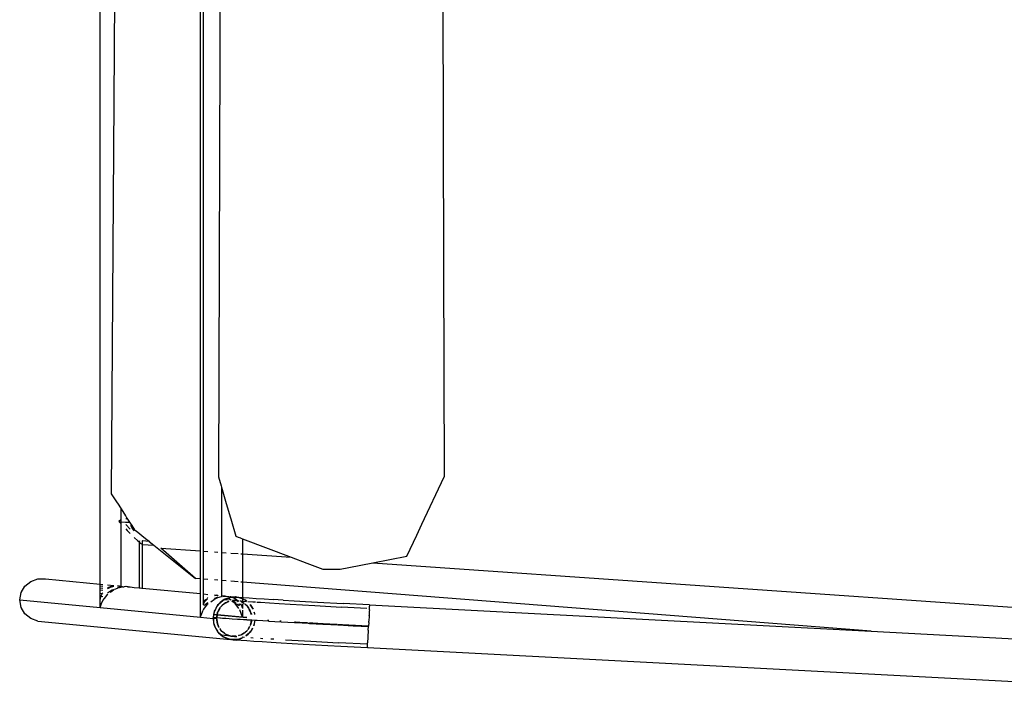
# Model space of a CAD drawing. Header units: millimetres. Extents: x 140304 to 319987, y -10756 to 142544.
# Tile 30 of 203: x 147625 to 148134, y 72756 to 73099. Entities that reach past the tile are written whole.
import ezdxf

# ---------------------------------------------------------------- set-up
doc = ezdxf.new("R2010")
doc.units = ezdxf.units.MM
doc.header["$LTSCALE"] = 10
doc.layers.get('0').update_dxf_attribs({"linetype": 'CONTINUOUS'})
doc.layers.add('furn', color=7, linetype='CONTINUOUS', true_color=0x9c9c9c)

# ---------------------------------------------------------------- blocks, each defined once
blk = doc.blocks.new('cvf')
for p, q in [((175755.84, 62526.86), (175755.84, 63109.82)), ((175818.45, 63068.15), (175817.67, 62801.71)), ((175932.12, 63068.15), (175933.22, 62691.58)), ((175807.71, 62571.33), (175807.71, 63065.26)), ((175809.24, 62572.79), (175809.24, 63065.37)), ((175763.69, 62885.35), (175762.99, 62776.22)), ((175817.67, 62801.71), (175817.04, 62582.18)), ((175762.99, 62776.22), (175761.68, 62573.42)), ((175933.22, 62691.58), (175933.54, 62582.18)), ((175817.04, 62582.18), (175818.38, 62577.56)), ((175922.04, 62557.82), (175933.54, 62582.18)), ((175761.68, 62573.42), (175762.99, 62571.4)), ((175809.24, 62564.02), (175809.24, 62572.79)), ((175818.38, 62577.56), (175818.56, 62576.94)), ((175818.56, 62576.94), (175818.56, 62563.51)), ((175818.56, 62576.94), (175821.01, 62568.51)), ((175762.99, 62571.4), (175764.67, 62568.8)), ((175764.67, 62568.8), (175764.81, 62568.59)), ((175764.81, 62568.59), (175766.69, 62565.7)), ((175807.71, 62564.11), (175807.71, 62571.33)), ((175821.01, 62568.51), (175823.18, 62561.05)), ((175766.69, 62560.17), (175766.69, 62565.7)), ((175766.69, 62565.7), (175768.99, 62562.16)), ((175807.71, 62563.76), (175807.71, 62564.11)), ((175807.71, 62543.98), (175807.71, 62563.76)), ((175809.24, 62563.6), (175809.24, 62564.02)), ((175809.24, 62543.87), (175809.24, 62563.6)), ((175818.56, 62563.51), (175818.56, 62562.63)), ((175818.56, 62562.63), (175818.56, 62543.22)), ((175766.69, 62560.17), (175765.54, 62559.11)), ((175765.54, 62559.11), (175766.69, 62557.91)), ((175765.54, 62559.11), (175766.69, 62559.04)), ((175766.69, 62559.04), (175766.69, 62560.17)), ((175766.69, 62559.04), (175769, 62558.91)), ((175766.69, 62557.91), (175766.69, 62559.04)), ((175766.69, 62525.83), (175766.69, 62557.91)), ((175768.99, 62562.16), (175769.14, 62561.92)), ((175769, 62558.91), (175769.14, 62558.9)), ((175769.14, 62561.92), (175769.76, 62560.97)), ((175769.14, 62560.37), (175769.76, 62560.97)), ((175769.14, 62558.9), (175771.15, 62558.82)), ((175771.47, 62555.15), (175769.14, 62557.69)), ((175769.76, 62560.97), (175771.15, 62558.82)), ((175771.15, 62558.82), (175771.47, 62558.33)), ((175771.47, 62558.33), (175771.88, 62557.69)), ((175772.01, 62556.87), (175771.88, 62557.69)), ((175771.88, 62557.69), (175773.45, 62555.27)), ((175823.18, 62561.05), (175823.34, 62560.5)), ((175823.34, 62560.5), (175825.91, 62551.66)), ((175919.37, 62552.17), (175922.04, 62557.82)), ((175769.14, 62555.35), (175769.85, 62554.61)), ((175769.85, 62554.61), (175771.47, 62553)), ((175772.77, 62555.11), (175772.01, 62556.87)), ((175773.46, 62554.38), (175772.77, 62555.11)), ((175773.45, 62555.27), (175773.56, 62555.1)), ((175773.56, 62555.1), (175773.65, 62554.96)), ((175773.65, 62554.96), (175774.47, 62554.31)), ((175774.47, 62554.31), (175779.28, 62550.47)), ((175773.56, 62550.91), (175773.68, 62550.79)), ((175773.68, 62550.79), (175775.23, 62549.33)), ((175775.23, 62549.33), (175776.01, 62548.63)), ((175776.01, 62549.28), (175776.01, 62548.63)), ((175776.01, 62548.63), (175776.45, 62548.24)), ((175776.01, 62548.63), (175776.01, 62524.94)), ((175776.45, 62548.24), (175776.64, 62548.08)), ((175776.64, 62549.14), (175776.56, 62549.25)), ((175776.64, 62548.08), (175777.29, 62547.57)), ((175777.29, 62547.57), (175777.37, 62547.53)), ((175777.54, 62547.89), (175777.48, 62547.99)), ((175777.48, 62547.47), (175777.54, 62547.44)), ((175777.54, 62549.19), (175777.54, 62547.89)), ((175777.74, 62547.57), (175777.54, 62547.89)), ((175777.54, 62547.89), (175777.54, 62547.44)), ((175777.54, 62547.44), (175777.73, 62547.34)), ((175777.54, 62547.44), (175777.54, 62524.8)), ((175777.73, 62549.12), (175777.62, 62549.18)), ((175777.73, 62549.18), (175777.73, 62549.12)), ((175781.22, 62548.92), (175777.73, 62549.12)), ((175777.74, 62547.57), (175777.73, 62549.12)), ((175777.73, 62547.34), (175777.74, 62547.57)), ((175777.73, 62547.34), (175783.62, 62547)), ((175779.28, 62550.47), (175781.15, 62548.97)), ((175781.15, 62548.97), (175781.22, 62548.92)), ((175781.22, 62548.92), (175783.62, 62547)), ((175825.91, 62551.66), (175827.19, 62551.17)), ((175827.19, 62551.17), (175828.44, 62550.69)), ((175828.44, 62550.69), (175828.52, 62550.66)), ((175828.52, 62550.66), (175829.41, 62550.32)), ((175829.41, 62550.32), (175854.56, 62540.73)), ((175829.41, 62550.32), (175829.41, 62542.47)), ((175914.2, 62541.22), (175919.37, 62552.17)), ((175783.62, 62547), (175805.21, 62529.74)), ((175787.3, 62545.39), (175807.71, 62543.98)), ((175805.21, 62529.74), (175787.3, 62545.39)), ((175807.71, 62543.29), (175807.71, 62543.98)), ((175807.71, 62529.55), (175807.71, 62543.29)), ((175809.1, 62543.88), (175809.24, 62543.87)), ((175809.24, 62543.87), (175811.58, 62543.71)), ((175809.24, 62543.13), (175809.24, 62543.87)), ((175809.24, 62529.43), (175809.24, 62543.13)), ((175814.86, 62543.48), (175816.68, 62543.35)), ((175818.56, 62543.22), (175821.01, 62543.05)), ((175818.56, 62543.22), (175818.56, 62542.18)), ((175818.56, 62542.18), (175818.56, 62528.7)), ((175823.34, 62542.89), (175827.19, 62542.63)), ((175828.52, 62542.53), (175829.41, 62542.47)), ((175829.41, 62542.47), (175854.56, 62540.73)), ((175829.41, 62542.47), (175829.41, 62541.06)), ((175829.41, 62541.06), (175829.41, 62527.85)), ((175854.56, 62540.73), (175862.64, 62537.65)), ((175862.64, 62537.65), (175870.83, 62534.52)), ((175884.34, 62535.42), (175896.67, 62537.82)), ((175896.67, 62537.82), (175914.2, 62541.22)), ((175896.67, 62537.82), (176380.42, 62504.32)), ((175870.83, 62534.52), (175879.74, 62534.52)), ((175879.74, 62534.52), (175884.34, 62535.42)), ((175717.04, 62525.78), (175720.06, 62528.24)), ((175720.06, 62528.24), (175723.76, 62529.55)), ((175723.76, 62529.55), (175727.71, 62529.53)), ((175727.71, 62529.53), (175755.84, 62526.86)), ((175755.84, 62526.86), (175757.23, 62526.62)), ((175755.84, 62526.75), (175755.84, 62526.86)), ((175807.71, 62529.55), (175805.21, 62529.74)), ((175807.71, 62521.93), (175807.71, 62529.55)), ((175809.24, 62529.43), (175809.1, 62529.44)), ((175811.58, 62529.25), (175809.24, 62529.43)), ((175809.24, 62521.79), (175809.24, 62529.43)), ((175816.68, 62528.85), (175814.86, 62528.99)), ((175821.01, 62528.51), (175818.56, 62528.7)), ((175818.56, 62528.7), (175818.56, 62520.9)), ((175827.19, 62528.03), (175823.34, 62528.33)), ((175829.41, 62527.85), (175828.52, 62527.92)), ((176153.83, 62502.54), (175829.41, 62527.85)), ((175829.41, 62527.85), (175829.41, 62519.95)), ((175714.39, 62518.65), (175715.07, 62522.45)), ((175715.07, 62522.45), (175717.04, 62525.78)), ((175755.84, 62526.5), (175755.84, 62526.75)), ((175755.84, 62525.95), (175755.84, 62526.5)), ((175755.84, 62524.85), (175755.84, 62525.95)), ((175755.84, 62525.95), (175757.23, 62525.79)), ((175755.84, 62523.83), (175755.84, 62524.85)), ((175755.84, 62524.85), (175757.23, 62524.71)), ((175755.84, 62522.09), (175755.84, 62523.83)), ((175755.84, 62523.83), (175757.23, 62523.66)), ((175755.84, 62522.09), (175757.1, 62522.22)), ((175755.84, 62520.7), (175755.84, 62522.09)), ((175756.73, 62521.73), (175756.3, 62520.64)), ((175756.85, 62521.88), (175756.73, 62521.73)), ((175757.23, 62522.4), (175757.1, 62522.22)), ((175759.81, 62524.87), (175759.69, 62524.78)), ((175759.71, 62526.49), (175762.99, 62526.18)), ((175759.71, 62524.48), (175759.88, 62524.6)), ((175760.18, 62522.55), (175759.71, 62522.18)), ((175761.02, 62525.37), (175759.81, 62524.87)), ((175759.88, 62524.6), (175761.21, 62525.32)), ((175761.2, 62523.17), (175760.18, 62522.55)), ((175761.91, 62525.73), (175761.02, 62525.37)), ((175761.12, 62522.61), (175761.78, 62523.09)), ((175762.36, 62523.87), (175761.2, 62523.17)), ((175761.21, 62525.32), (175761.27, 62525.34)), ((175761.27, 62525.34), (175762.9, 62525.83)), ((175761.78, 62523.09), (175762.99, 62523.99)), ((175762.32, 62525.78), (175761.91, 62525.73)), ((175762.9, 62525.83), (175762.95, 62525.87)), ((175762.99, 62524.25), (175762.93, 62524.22)), ((175762.99, 62525.84), (175762.95, 62525.87)), ((175762.95, 62525.87), (175762.99, 62525.84)), ((175762.99, 62523.99), (175763.19, 62524.08)), ((175763.45, 62524.2), (175764.81, 62524.82)), ((175764.81, 62526.01), (175765.92, 62525.87)), ((175765.92, 62525.87), (175764.81, 62525.98)), ((175766.69, 62525.46), (175764.81, 62525)), ((175764.81, 62524.82), (175765.11, 62524.91)), ((175765.11, 62524.91), (175766.69, 62525.36)), ((175765.92, 62525.87), (175766.69, 62525.83)), ((175766.69, 62525.68), (175766.69, 62525.83)), ((175766.69, 62525.46), (175766.69, 62525.68)), ((175766.69, 62525.36), (175766.69, 62525.46)), ((175766.69, 62525.36), (175766.94, 62525.38)), ((175767.45, 62525.43), (175767.08, 62525.43)), ((175767.45, 62525.43), (175768.34, 62525.52)), ((175769.14, 62525.6), (175768.34, 62525.52)), ((175769.36, 62525.57), (175769.14, 62525.6)), ((175769.98, 62525.52), (175769.36, 62525.57)), ((175770.4, 62525.48), (175769.98, 62525.52)), ((175769.98, 62525.52), (175770.44, 62525.47)), ((175770.44, 62525.47), (175770.4, 62525.48)), ((175770.44, 62525.47), (175771.47, 62525.37)), ((175771.47, 62525.37), (175773.56, 62525.17)), ((175773.56, 62525.17), (175776.01, 62524.94)), ((175776.01, 62524.94), (175776.64, 62524.88)), ((175776.64, 62524.88), (175777.48, 62524.8)), ((175777.48, 62524.8), (175777.54, 62524.8)), ((175777.54, 62524.8), (175807.71, 62521.93)), ((175807.71, 62521.63), (175807.71, 62521.93)), ((175809.1, 62521.8), (175809.24, 62521.79)), ((175809.24, 62521.79), (175811.58, 62521.56)), ((175809.24, 62521.48), (175809.24, 62521.79)), ((175715.07, 62514.85), (175714.39, 62518.65)), ((175714.39, 62518.65), (175755.84, 62514.72)), ((175755.84, 62518.58), (175755.84, 62520.7)), ((175755.84, 62520.7), (175756.3, 62520.64)), ((175755.84, 62516.99), (175755.84, 62518.58)), ((175755.84, 62514.72), (175755.84, 62516.99)), ((175755.84, 62514.72), (175756.67, 62516.88)), ((175755.9, 62519.59), (175755.89, 62519.14)), ((175756.3, 62520.64), (175755.9, 62519.59)), ((175756.3, 62520.64), (175757.23, 62520.52)), ((175756.67, 62516.88), (175757.23, 62518.35)), ((175757.26, 62518.39), (175757.28, 62518.44)), ((175757.3, 62518.44), (175758.1, 62519.47)), ((175758.1, 62519.47), (175758.77, 62520.32)), ((175758.77, 62520.32), (175759.71, 62521.56)), ((175759.71, 62521.56), (175759.8, 62521.63)), ((175807.71, 62521.57), (175807.71, 62521.63)), ((175807.71, 62520.13), (175807.71, 62521.57)), ((175807.71, 62519.92), (175807.71, 62520.13)), ((175807.71, 62517.43), (175807.71, 62519.92)), ((175807.72, 62517.17), (175807.71, 62517.43)), ((175807.72, 62513.91), (175807.72, 62517.17)), ((175809.24, 62517.66), (175809.1, 62517.47)), ((175809.24, 62521.43), (175809.24, 62521.48)), ((175809.24, 62519.95), (175809.24, 62521.43)), ((175809.24, 62519.77), (175809.24, 62519.95)), ((175809.24, 62517.66), (175809.24, 62519.77)), ((175809.93, 62518.59), (175809.24, 62517.66)), ((175809.24, 62517.24), (175809.24, 62517.66)), ((175809.24, 62517.02), (175809.24, 62517.24)), ((175809.24, 62516.12), (175809.24, 62517.02)), ((175809.24, 62516.12), (175809.4, 62516.88)), ((175809.32, 62513.7), (175811.58, 62516.63)), ((175809.4, 62516.88), (175809.45, 62516.97)), ((175809.45, 62516.97), (175809.56, 62517.2)), ((175809.56, 62517.2), (175809.87, 62517.79)), ((175809.87, 62517.79), (175811.26, 62519.19)), ((175811.26, 62519.19), (175809.93, 62518.59)), ((175811.01, 62516.82), (175810.04, 62516.07)), ((175811.23, 62516.99), (175811.01, 62516.82)), ((175811.58, 62517.26), (175811.23, 62516.99)), ((175811.39, 62519.71), (175811.35, 62519.69)), ((175811.58, 62519.86), (175811.39, 62519.71)), ((175811.58, 62516.63), (175811.67, 62516.7)), ((175812.99, 62517.68), (175814.86, 62519.06)), ((175814.86, 62521.25), (175816.11, 62521.11)), ((175816.11, 62521.11), (175814.86, 62520.94)), ((175814.86, 62520.91), (175816.53, 62521.07)), ((175814.91, 62519.36), (175814.86, 62519.32)), ((175814.86, 62519.06), (175814.86, 62519.24)), ((175816.67, 62520.07), (175814.91, 62519.36)), ((175815.32, 62519.27), (175816.68, 62519.89)), ((175816.11, 62521.11), (175816.53, 62521.07)), ((175816.53, 62521.07), (175816.62, 62521.08)), ((175817.25, 62516.66), (175816.56, 62515.84)), ((175816.62, 62521.08), (175816.68, 62521.05)), ((175816.62, 62521.08), (175816.68, 62521.08)), ((175816.68, 62519.89), (175818.56, 62520.43)), ((175816.82, 62516.3), (175817.25, 62516.66)), ((175817.25, 62516.66), (175819.25, 62518.38)), ((175817.86, 62517.39), (175817.25, 62516.66)), ((175819.25, 62518.38), (175817.86, 62517.39)), ((175818.56, 62520.9), (175818.56, 62520.56)), ((175818.56, 62520.9), (175820.46, 62520.71)), ((175818.56, 62520.56), (175818.56, 62520.54)), ((175818.56, 62520.56), (175818.59, 62520.54)), ((175818.56, 62520.43), (175818.68, 62520.55)), ((175818.56, 62520.43), (175818.59, 62520.54)), ((175818.68, 62520.55), (175818.59, 62520.54)), ((175820.18, 62516.89), (175818.67, 62515.6)), ((175820.46, 62520.71), (175818.68, 62520.55)), ((175819.93, 62518.86), (175819.25, 62518.38)), ((175819.25, 62518.38), (175819.72, 62518.78)), ((175819.32, 62520.51), (175820.96, 62520.66)), ((175819.52, 62516.5), (175820.18, 62516.89)), ((175819.72, 62518.78), (175819.93, 62518.86)), ((175820.19, 62519.04), (175819.93, 62518.86)), ((175819.93, 62518.86), (175820.23, 62518.97)), ((175820.18, 62516.89), (175821.09, 62517.43)), ((175820.58, 62517.24), (175820.18, 62516.89)), ((175822.87, 62520.01), (175820.19, 62519.04)), ((175820.23, 62518.97), (175821.93, 62519.6)), ((175820.23, 62518.97), (175822.11, 62518.79)), ((175820.46, 62520.71), (175820.96, 62520.66)), ((175821.09, 62517.43), (175820.58, 62517.24)), ((175820.96, 62520.66), (175821.01, 62520.67)), ((175821.01, 62520.67), (175822.3, 62520.51)), ((175822.3, 62517.88), (175821.09, 62517.43)), ((175821.09, 62517.43), (175821.77, 62517.83)), ((175821.77, 62517.83), (175822.29, 62517.95)), ((175821.93, 62519.6), (175822.16, 62519.68)), ((175822.26, 62519.44), (175821.93, 62519.6)), ((175822.16, 62519.68), (175822.21, 62519.66)), ((175822.21, 62519.66), (175823.11, 62520.03)), ((175822.21, 62519.66), (175823.61, 62518.76)), ((175823.09, 62518.8), (175822.26, 62519.44)), ((175822.72, 62520.51), (175823.34, 62520.45)), ((175823.11, 62520.03), (175822.87, 62520.01)), ((175823.11, 62520.03), (175823.27, 62520.1)), ((175823.83, 62520.1), (175823.11, 62520.03)), ((175823.27, 62520.1), (175823.83, 62520.1)), ((175823.34, 62520.45), (175825.54, 62520.24)), ((175823.83, 62520.1), (175823.94, 62520.1)), ((175825.34, 62519.39), (175823.94, 62520.1)), ((175823.94, 62520.1), (175824.04, 62520.1)), ((175825.54, 62516.91), (175823.96, 62518.13)), ((175825.54, 62520.24), (175824.04, 62520.1)), ((175824.04, 62520.1), (175825.43, 62519.55)), ((175824.04, 62520.1), (175826.52, 62520.1)), ((175824.25, 62518.35), (175825.15, 62517.77)), ((175826.3, 62518.35), (175824.25, 62518.35)), ((175824.38, 62518.44), (175826.3, 62518.35)), ((175824.53, 62518.56), (175826.3, 62518.35)), ((175825.15, 62517.77), (175826.09, 62516.98)), ((175826.43, 62518.38), (175825.34, 62519.39)), ((175825.43, 62519.55), (175827.12, 62518.3)), ((175825.54, 62520.24), (175825.69, 62520.25)), ((175827.45, 62514.34), (175825.54, 62516.91)), ((175825.69, 62520.25), (175825.98, 62520.2)), ((175825.98, 62520.2), (175827.04, 62520.1)), ((175826.52, 62520.1), (175825.98, 62520.2)), ((175826.43, 62518.38), (175826.3, 62518.35)), ((175826.38, 62516.74), (175827.14, 62516.11)), ((175826.46, 62518.35), (175826.43, 62518.38)), ((175827.08, 62517.77), (175826.46, 62518.35)), ((175826.73, 62518.35), (175826.46, 62518.35)), ((175826.52, 62520.1), (175827.04, 62520.1)), ((175827.19, 62519.97), (175826.52, 62520.1)), ((175826.73, 62518.35), (175826.8, 62518.32)), ((175826.8, 62518.32), (175826.89, 62518.32)), ((175826.89, 62518.32), (175827.12, 62518.3)), ((175827.04, 62520.1), (175827.19, 62520.12)), ((175827.04, 62520.1), (175827.19, 62520.04)), ((175827.12, 62518.3), (175827.19, 62518.29)), ((175827.19, 62520.12), (175827.45, 62520.1)), ((175827.19, 62520.04), (175827.56, 62519.9)), ((175827.56, 62519.9), (175827.19, 62519.97)), ((175827.19, 62518.25), (175827.19, 62518.29)), ((175827.19, 62518.29), (175827.69, 62518.25)), ((175827.19, 62518.25), (175827.27, 62518.15)), ((175827.27, 62518.15), (175827.38, 62518)), ((175827.47, 62518.07), (175827.27, 62518.15)), ((175827.45, 62520.1), (175828.52, 62520.02)), ((175827.47, 62518.07), (175827.5, 62518.1)), ((175828.48, 62519.73), (175827.56, 62519.9)), ((175827.56, 62519.9), (175828.52, 62519.55)), ((175827.88, 62516.09), (175827.74, 62516.65)), ((175827.88, 62516.64), (175827.88, 62516.09)), ((175828.17, 62518.21), (175828.52, 62518.18)), ((175828.46, 62516.6), (175828.52, 62516.53)), ((175828.52, 62519.71), (175828.48, 62519.73)), ((175828.52, 62520.02), (175829.41, 62519.95)), ((175829.41, 62519.28), (175828.52, 62519.71)), ((175828.52, 62519.55), (175829.41, 62519.21)), ((175828.52, 62518.18), (175828.78, 62518.15)), ((175828.69, 62517.67), (175829.33, 62517.45)), ((175828.78, 62518.15), (175829.41, 62518.11)), ((175829.41, 62517.35), (175828.78, 62517.58)), ((175829.33, 62517.45), (175829.41, 62517.39)), ((175829.41, 62519.95), (175829.86, 62519.91)), ((175829.41, 62519.95), (175829.41, 62519.28)), ((175830, 62518.99), (175829.41, 62519.28)), ((175829.41, 62519.28), (175829.41, 62519.21)), ((175829.41, 62519.21), (175830, 62518.99)), ((175829.41, 62519.21), (175829.41, 62518.11)), ((175829.41, 62518.11), (175831.39, 62517.96)), ((175829.41, 62518.11), (175829.41, 62517.39)), ((175829.41, 62517.39), (175829.41, 62517.35)), ((175829.41, 62517.35), (175829.41, 62516.94)), ((175829.53, 62517.31), (175829.41, 62517.35)), ((175829.7, 62517.24), (175829.53, 62517.31)), ((175829.53, 62517.31), (175830.2, 62516.81)), ((175830.2, 62516.81), (175829.7, 62517.24)), ((175829.86, 62519.91), (175832.87, 62519.7)), ((175830, 62518.99), (175830.58, 62518.78)), ((175830.75, 62518.63), (175830, 62518.99)), ((175830.58, 62518.78), (175830.75, 62518.63)), ((175830.75, 62518.63), (175831.54, 62517.95)), ((175831.03, 62518.49), (175830.75, 62518.63)), ((175831.6, 62518), (175831.03, 62518.49)), ((175831.39, 62517.96), (175831.54, 62517.95)), ((175832.2, 62517.9), (175834.7, 62517.72)), ((175832.87, 62519.7), (175836.48, 62519.46)), ((175834.7, 62517.72), (175836.02, 62517.64)), ((175836.48, 62519.46), (175840.63, 62519.19)), ((175836.82, 62517.58), (175838.67, 62517.46)), ((175838.67, 62517.46), (175843.25, 62517.17)), ((175840.63, 62519.19), (175845.3, 62518.9)), ((175843.25, 62517.17), (175848.4, 62516.85)), ((175850.43, 62518.59), (175845.3, 62518.9)), ((175848.4, 62516.85), (175854.06, 62516.51)), ((175850.43, 62518.59), (175855.99, 62518.26)), ((175855.99, 62518.26), (175861.92, 62517.92)), ((175861.92, 62517.92), (175868.15, 62517.56)), ((175868.15, 62517.56), (175881.33, 62516.84)), ((175895.02, 62516.11), (175881.33, 62516.84)), ((175717.04, 62511.51), (175715.07, 62514.85)), ((175755.84, 62514.72), (175807.71, 62509.79)), ((175807.71, 62510.05), (175807.72, 62513.65)), ((175807.72, 62513.65), (175807.72, 62513.91)), ((175807.8, 62510.03), (175809.1, 62513.42)), ((175809.17, 62513.51), (175809.32, 62513.7)), ((175809.46, 62515.81), (175809.24, 62516.12)), ((175810.04, 62516.07), (175809.46, 62515.81)), ((175814.79, 62512.57), (175814.27, 62509.72)), ((175814.61, 62511.2), (175814.9, 62512.79)), ((175814.9, 62512.79), (175814.79, 62512.57)), ((175815.21, 62513.46), (175814.9, 62512.79)), ((175814.9, 62512.79), (175814.93, 62512.96)), ((175814.93, 62512.96), (175815.21, 62513.46)), ((175815.21, 62513.46), (175816.56, 62515.84)), ((175816.01, 62515.18), (175815.21, 62513.46)), ((175816.56, 62515.84), (175816.01, 62515.18)), ((175816.28, 62511.04), (175816.51, 62512.23)), ((175816.51, 62512.23), (175816.32, 62511.03)), ((175816.51, 62512.23), (175816.54, 62512.3)), ((175816.54, 62512.3), (175816.56, 62512.36)), ((175816.56, 62515.84), (175816.82, 62516.3)), ((175816.75, 62512.69), (175816.56, 62512.36)), ((175817.83, 62514.59), (175816.75, 62512.69)), ((175816.75, 62512.69), (175817.71, 62514.59)), ((175817.71, 62514.59), (175817.93, 62514.82)), ((175818.02, 62515.01), (175818.04, 62514.97)), ((175818.15, 62515.16), (175818.04, 62514.97)), ((175818.05, 62514.95), (175818.67, 62515.6)), ((175818.67, 62515.6), (175818.15, 62515.16)), ((175818.67, 62515.6), (175819.52, 62516.5)), ((175827.14, 62516.11), (175827.7, 62515.81)), ((175827.7, 62515.81), (175827.88, 62516.09)), ((175828.02, 62513.57), (175827.99, 62513.61)), ((175829.41, 62509.79), (175828.02, 62513.57)), ((175828.52, 62516.53), (175829.35, 62514.48)), ((175829.35, 62514.48), (175829.36, 62514.21)), ((175829.37, 62513.41), (175829.41, 62509.79)), ((175829.41, 62516.54), (175829.41, 62514.21)), ((175829.41, 62513.37), (175829.41, 62509.79)), ((175831.79, 62515.44), (175830.61, 62516.46)), ((175830.69, 62516.45), (175831.44, 62515.9)), ((175831.44, 62515.9), (175831.79, 62515.44)), ((175832.12, 62515.16), (175831.79, 62515.44)), ((175831.79, 62515.44), (175832.43, 62514.61)), ((175832.43, 62514.61), (175832.12, 62515.16)), ((175832.77, 62513.99), (175832.43, 62514.61)), ((175832.43, 62514.61), (175832.9, 62513.98)), ((175833.38, 62512.9), (175832.9, 62513.77)), ((175832.95, 62513.92), (175833.03, 62513.82)), ((175833.03, 62513.82), (175833.38, 62512.9)), ((175833.69, 62512.36), (175833.38, 62512.9)), ((175833.38, 62512.9), (175833.76, 62511.92)), ((175833.73, 62515.8), (175833.41, 62516.28)), ((175833.47, 62516.28), (175833.73, 62515.8)), ((175833.76, 62511.92), (175833.69, 62512.36)), ((175833.73, 62515.8), (175834.82, 62513.86)), ((175834.79, 62514.24), (175833.73, 62515.8)), ((175833.88, 62511.22), (175833.76, 62511.92)), ((175833.76, 62511.92), (175833.98, 62511.35)), ((175834.92, 62513.86), (175834.79, 62514.24)), ((175835.43, 62512.31), (175835.63, 62511.12)), ((175835.73, 62511.51), (175835.46, 62512.3)), ((175854.06, 62516.51), (175866.65, 62515.79)), ((175866.65, 62515.79), (175880.47, 62515.02)), ((175893.55, 62514.32), (175880.47, 62515.02)), ((175894.84, 62512.79), (175894.73, 62510.57)), ((175894.88, 62513.51), (175894.84, 62512.79)), ((175894.88, 62513.51), (175894.94, 62514.57)), ((175894.94, 62514.57), (175894.98, 62515.44)), ((175895.02, 62516.11), (175894.98, 62515.44)), ((175895.02, 62516.11), (176153.83, 62502.54)), ((175720.06, 62509.02), (175717.04, 62511.51)), ((175723.76, 62507.68), (175720.06, 62509.02)), ((175723.76, 62507.68), (175823.18, 62498.24)), ((175807.71, 62509.79), (175807.71, 62510.05)), ((175807.71, 62509.79), (175807.8, 62510.03)), ((175807.71, 62509.79), (175814.26, 62509.17)), ((175814.26, 62509.17), (175814.28, 62509.33)), ((175814.36, 62508.55), (175814.26, 62509.17)), ((175814.27, 62509.72), (175814.3, 62509.39)), ((175814.27, 62509.72), (175814.35, 62509.71)), ((175814.3, 62509.39), (175814.28, 62509.33)), ((175814.28, 62509.33), (175815.99, 62509.17)), ((175814.28, 62509.33), (175814.36, 62508.55)), ((175814.3, 62509.39), (175814.35, 62509.71)), ((175814.35, 62509.71), (175814.59, 62511.03)), ((175814.35, 62509.71), (175816.01, 62509.56)), ((175814.36, 62508.55), (175814.49, 62506.83)), ((175814.8, 62505.93), (175814.36, 62508.55)), ((175814.49, 62506.83), (175814.8, 62505.93)), ((175814.59, 62511.03), (175814.61, 62511.2)), ((175816.25, 62510.88), (175814.59, 62511.03)), ((175816.28, 62511.04), (175814.61, 62511.2)), ((175816.03, 62509.37), (175815.99, 62509.17)), ((175815.99, 62509.17), (175816.1, 62508.51)), ((175816.01, 62509.63), (175816.25, 62510.88)), ((175816.01, 62509.63), (175816.07, 62509.62)), ((175816.01, 62509.56), (175816.01, 62509.63)), ((175816.01, 62509.56), (175816.06, 62509.56)), ((175816.03, 62509.37), (175816.01, 62509.56)), ((175816.06, 62509.56), (175816.03, 62509.37)), ((175816.1, 62508.51), (175816.03, 62509.37)), ((175816.07, 62509.62), (175816.06, 62509.56)), ((175816.06, 62509.56), (175816.31, 62509.54)), ((175816.29, 62510.87), (175816.07, 62509.62)), ((175816.07, 62509.62), (175818, 62509.45)), ((175816.24, 62506.99), (175816.1, 62508.51)), ((175816.1, 62508.51), (175816.45, 62506.42)), ((175816.45, 62506.42), (175816.24, 62506.99)), ((175816.25, 62510.88), (175816.28, 62511.04)), ((175816.29, 62510.87), (175816.25, 62510.88)), ((175816.32, 62511.03), (175816.28, 62511.04)), ((175816.32, 62511.03), (175816.29, 62510.87)), ((175831.69, 62509.41), (175816.29, 62510.87)), ((175816.31, 62509.54), (175819.09, 62509.33)), ((175829.41, 62509.79), (175816.32, 62511.03)), ((175818, 62509.45), (175820.72, 62509.25)), ((175819.09, 62509.33), (175820.72, 62509.25)), ((175820.72, 62509.25), (175822.58, 62509.08)), ((175822.58, 62509.08), (175824.13, 62509)), ((175824.13, 62509), (175826.74, 62508.8)), ((175826.74, 62508.8), (175828.21, 62508.73)), ((175828.21, 62508.73), (175831.55, 62508.51)), ((175828.21, 62508.73), (175831.55, 62508.49)), ((175831.71, 62509.57), (175829.41, 62509.79)), ((175831.55, 62508.49), (175834.08, 62508.33)), ((175834.14, 62508.33), (175833.71, 62506.11)), ((175833.71, 62506.11), (175834.08, 62508.33)), ((175833.98, 62511.35), (175833.99, 62511.22)), ((175834.08, 62508.33), (175834.14, 62508.33)), ((175834.14, 62508.33), (175835.8, 62508.22)), ((175835.8, 62508.22), (175835.32, 62505.55)), ((175835.43, 62505.77), (175835.87, 62508.22)), ((175835.76, 62511.11), (175835.73, 62511.51)), ((175835.8, 62508.22), (175835.87, 62508.22)), ((175835.87, 62508.22), (175836.94, 62508.15)), ((175836.94, 62508.15), (175842.84, 62507.82)), ((175842.35, 62508.1), (175842.29, 62508.14)), ((175842.92, 62508.06), (175842.35, 62508.1)), ((175842.92, 62508.09), (175842.35, 62508.1)), ((175842.84, 62507.82), (175842.88, 62507.79)), ((175842.88, 62507.79), (175849.27, 62507.43)), ((175848.79, 62507.69), (175848.74, 62507.71)), ((175849.34, 62507.65), (175848.79, 62507.69)), ((175849.34, 62507.68), (175848.79, 62507.69)), ((175849.27, 62507.43), (175849.31, 62507.41)), ((175849.31, 62507.41), (175856.16, 62507.02)), ((175856.16, 62507.02), (175856.99, 62506.99)), ((175856.82, 62507.22), (175856.19, 62507.26)), ((175861.37, 62506.93), (175856.82, 62507.22)), ((175856.99, 62506.99), (175863.33, 62506.63)), ((175862.33, 62506.89), (175861.37, 62506.93)), ((175862.83, 62506.86), (175862.33, 62506.89)), ((175862.87, 62506.84), (175862.83, 62506.86)), ((175863.33, 62506.63), (175863.37, 62506.61)), ((175863.37, 62506.61), (175863.42, 62506.62)), ((175863.42, 62506.62), (175864.04, 62506.59)), ((175863.98, 62506.8), (175863.93, 62506.78)), ((175867.46, 62506.58), (175863.98, 62506.8)), ((175864.04, 62506.59), (175870.87, 62506.19)), ((175868.24, 62506.55), (175867.46, 62506.58)), ((175873.9, 62506.22), (175868.24, 62506.55)), ((175894.54, 62506.95), (175894.44, 62505.13)), ((175894.54, 62506.95), (175894.58, 62507.8)), ((175894.72, 62510.48), (175894.58, 62507.8)), ((175894.72, 62510.48), (175894.73, 62510.57)), ((175814.89, 62505.37), (175814.8, 62505.93)), ((175814.8, 62505.93), (175815.15, 62504.92)), ((175815.15, 62504.92), (175814.89, 62505.37)), ((175815.15, 62504.92), (175815.43, 62504.1)), ((175816.49, 62502.54), (175815.15, 62504.92)), ((175815.43, 62504.1), (175816.49, 62502.54)), ((175816.45, 62506.42), (175816.53, 62505.98)), ((175816.83, 62505.44), (175816.45, 62506.42)), ((175816.77, 62502.04), (175816.49, 62502.54)), ((175816.49, 62502.54), (175816.9, 62501.92)), ((175816.53, 62505.98), (175816.83, 62505.44)), ((175816.9, 62501.92), (175816.77, 62502.04)), ((175816.83, 62505.44), (175817.07, 62505.01)), ((175817.19, 62504.52), (175816.83, 62505.44)), ((175816.9, 62501.92), (175817.03, 62501.72)), ((175818.6, 62500.45), (175816.9, 62501.92)), ((175817.03, 62501.72), (175819.19, 62499.84)), ((175817.28, 62504.4), (175817.19, 62504.52)), ((175817.69, 62503.91), (175817.65, 62503.91)), ((175817.69, 62503.91), (175817.79, 62503.73)), ((175817.79, 62503.73), (175818.1, 62503.18)), ((175818.42, 62502.9), (175817.79, 62503.73)), ((175818.1, 62503.18), (175818.42, 62502.9)), ((175818.78, 62502.43), (175818.42, 62502.9)), ((175818.42, 62502.9), (175820.02, 62501.52)), ((175820.02, 62501.52), (175818.78, 62502.43)), ((175820.02, 62501.52), (175820.52, 62501.1)), ((175820.69, 62501.03), (175820.02, 62501.52)), ((175830.04, 62501.44), (175829.13, 62500.91)), ((175829.63, 62501.1), (175830.04, 62501.44)), ((175830.04, 62501.44), (175831.55, 62502.74)), ((175830.7, 62501.83), (175830.04, 62501.44)), ((175831.55, 62502.74), (175830.7, 62501.83)), ((175832.97, 62501.67), (175831.14, 62500.11)), ((175831.94, 62503.15), (175831.55, 62502.74)), ((175831.55, 62502.74), (175832, 62503.12)), ((175832.24, 62503.48), (175833.06, 62504.91)), ((175832.5, 62503.75), (175832.24, 62503.48)), ((175832.36, 62500.95), (175832.97, 62501.67)), ((175833.09, 62504.9), (175832.5, 62503.75)), ((175832.97, 62501.67), (175833.65, 62502.49)), ((175833.39, 62502.04), (175832.97, 62501.67)), ((175833.39, 62505.5), (175833.66, 62505.98)), ((175833.65, 62502.49), (175833.39, 62502.04)), ((175834.59, 62504.14), (175833.65, 62502.49)), ((175833.65, 62502.49), (175834.2, 62503.15)), ((175833.66, 62505.98), (175833.67, 62506.04)), ((175833.67, 62506.04), (175833.71, 62506.11)), ((175834.2, 62503.15), (175834.65, 62504.11)), ((175835.25, 62505.38), (175835.32, 62505.55)), ((175835.32, 62505.55), (175835.29, 62505.38)), ((175835.32, 62505.55), (175835.43, 62505.77)), ((175870.87, 62506.19), (175871.38, 62506.18)), ((175871.38, 62506.18), (175878.56, 62505.79)), ((175874.49, 62506.2), (175873.9, 62506.22)), ((175878.06, 62506.01), (175874.49, 62506.2)), ((175878.11, 62505.99), (175878.06, 62506.01)), ((175878.56, 62505.79), (175878.6, 62505.77)), ((175878.6, 62505.77), (175878.95, 62505.77)), ((175880.6, 62505.85), (175878.62, 62505.98)), ((175878.95, 62505.77), (175886.48, 62505.34)), ((175881, 62505.84), (175880.6, 62505.85)), ((175887.47, 62505.48), (175881, 62505.84)), ((175886.48, 62505.34), (175886.65, 62505.35)), ((175886.65, 62505.35), (175894.43, 62504.92)), ((175887.68, 62505.48), (175887.47, 62505.48)), ((175894.44, 62505.13), (175887.68, 62505.48)), ((175894.34, 62503.1), (175894.15, 62499.48)), ((175894.34, 62503.1), (175894.43, 62504.92)), ((175894.43, 62504.92), (175894.44, 62505.13)), ((176153.83, 62502.54), (176254.47, 62497.27)), ((175823.33, 62500.02), (175818.6, 62500.45)), ((175819.47, 62499.71), (175818.6, 62500.45)), ((175819.19, 62499.84), (175819.47, 62499.71)), ((175819.64, 62499.56), (175819.47, 62499.71)), ((175819.47, 62499.71), (175820.22, 62499.35)), ((175820.22, 62499.35), (175819.64, 62499.56)), ((175820.22, 62499.35), (175821.74, 62498.61)), ((175822.66, 62498.43), (175820.22, 62499.35)), ((175820.52, 62501.1), (175820.69, 62501.03)), ((175820.88, 62500.89), (175820.69, 62501.03)), ((175820.69, 62501.03), (175823.33, 62500.02)), ((175823.33, 62500.02), (175820.88, 62500.89)), ((175821.74, 62498.61), (175822.66, 62498.43)), ((175823.18, 62498.24), (175822.66, 62498.43)), ((175822.66, 62498.43), (175823.7, 62498.24)), ((175823.7, 62498.24), (175823.18, 62498.24)), ((175823.33, 62500.02), (175823.42, 62500.02)), ((175823.42, 62500.02), (175823.49, 62499.99)), ((175823.49, 62499.99), (175823.92, 62499.99)), ((175826.08, 62498.25), (175823.7, 62498.24)), ((175823.7, 62498.24), (175824.53, 62498.09)), ((175823.92, 62499.99), (175826.17, 62499.99)), ((175825.92, 62499.89), (175823.92, 62499.99)), ((175823.92, 62499.99), (175825.29, 62499.85)), ((175824.53, 62498.09), (175826.08, 62498.25)), ((175824.53, 62498.09), (175826.29, 62497.93)), ((175825.29, 62499.85), (175826.4, 62499.77)), ((175826.2, 62499.96), (175825.92, 62499.89)), ((175826.38, 62498.24), (175826.08, 62498.25)), ((175828.7, 62497.75), (175826.29, 62497.93)), ((175826.38, 62498.24), (175827.11, 62498.3)), ((175826.95, 62498.24), (175826.38, 62498.24)), ((175827.11, 62498.3), (175826.95, 62498.24)), ((175829.24, 62499.09), (175827.11, 62498.3)), ((175827.11, 62498.3), (175827.35, 62498.32)), ((175827.35, 62498.32), (175829.43, 62499.08)), ((175827.36, 62500.25), (175829.01, 62500.84)), ((175828.45, 62500.51), (175827.36, 62500.25)), ((175829.01, 62500.84), (175828.45, 62500.51)), ((175831.71, 62497.53), (175828.7, 62497.75)), ((175829.01, 62500.84), (175829.13, 62500.91)), ((175829.13, 62500.91), (175829.63, 62501.1)), ((175829.26, 62499.56), (175830.32, 62499.49)), ((175830.32, 62499.49), (175829.88, 62499.33)), ((175830, 62499.29), (175830.02, 62499.3)), ((175830.02, 62499.3), (175830.32, 62499.49)), ((175831.17, 62500.1), (175832.36, 62500.95)), ((175835.31, 62497.29), (175831.71, 62497.53)), ((175833.66, 62499.26), (175834.86, 62499.18)), ((175839.47, 62497.02), (175835.31, 62497.29)), ((175838.62, 62498.93), (175839.94, 62498.85)), ((175844.14, 62496.73), (175839.47, 62497.02)), ((175844.09, 62498.59), (175845.53, 62498.51)), ((175849.27, 62496.42), (175844.14, 62496.73)), ((175860.75, 62495.75), (175849.27, 62496.42)), ((175851.57, 62498.15), (175864.6, 62497.39)), ((175864.6, 62497.39), (175878.95, 62496.6)), ((175893.95, 62495.8), (175878.95, 62496.6)), ((175893.95, 62495.8), (175893.99, 62496.52)), ((175894.14, 62499.4), (175893.99, 62496.52)), ((175894.14, 62499.4), (175894.15, 62499.48)), ((175873.48, 62495.04), (175860.75, 62495.75)), ((175880.17, 62494.67), (175873.48, 62495.04)), ((175886.98, 62494.31), (175880.17, 62494.67)), ((175893.86, 62493.94), (175886.98, 62494.31)), ((175893.87, 62494.29), (175893.86, 62493.94)), ((176253.3, 62475.11), (175893.86, 62493.94)), ((175893.87, 62494.29), (175893.89, 62494.61)), ((175893.89, 62494.61), (175893.93, 62495.38)), ((175893.93, 62495.38), (175893.95, 62495.8))]:
    blk.add_line(p, q)

msp = doc.modelspace()

# ---------------------------------------------------------------- block references
at = {"layer": 'furn', "ltscale": 0.25}
msp.add_blockref('cvf', (-28089.08, 10280.72), dxfattribs=at)

doc.saveas('drawing.dxf')
